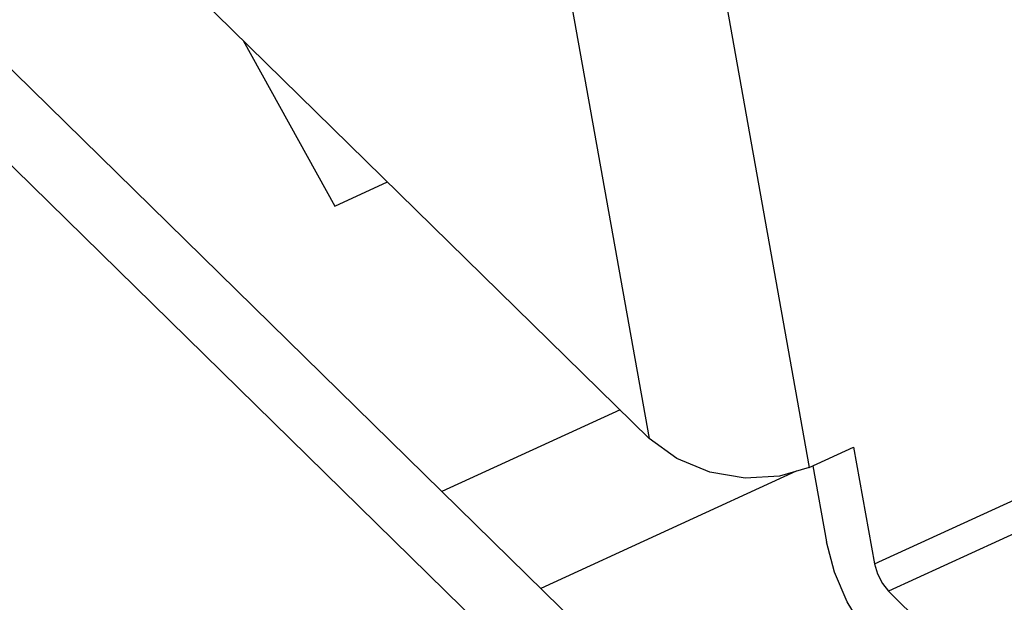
# Model space of a CAD drawing. Extents: x 0 to 594, y 0 to 420.
# Tile 71 of 119: x 529.91 to 531.69, y 112.83 to 113.89. Entities that reach past the tile are written whole.
import ezdxf

# ---------------------------------------------------------------- set-up
doc = ezdxf.new("R2010")
doc.units = 0
doc.header["$LTSCALE"] = 32.67
doc.layers.get('0').update_dxf_attribs({"linetype": 'CONTINUOUS'})
doc.layers.add('DATUM_AXIS', color=7, linetype='CONTINUOUS')
doc.layers.add('ROUNDS', color=7, linetype='CONTINUOUS')

msp = doc.modelspace()

# ---------------------------------------------------------------- linework, layer by layer
at = {"color": 9, "linetype": 'CONTINUOUS'}
for p, q in [((531.4556, 112.9038), (554.7699, 123.6081)), ((529.6528, 120.9322), (531.0491, 113.1302)), ((529.9416, 120.8799), (531.3378, 113.078)), ((532.0651, 113.1226), (531.4809, 112.8543))]:
    msp.add_line(p, q, dxfattribs=at)
at = {"color": 7, "linetype": 'CONTINUOUS'}
for p, q in [((521.8051, 122.1903), (531.0491, 113.1302)), ((530.3166, 113.8481), (530.4818, 113.5493)), ((530.4818, 113.5493), (530.5769, 113.593)), ((531.3377, 113.0779), (531.4178, 113.1147)), ((531.4178, 113.1147), (531.4556, 112.9038)), ((531.3445, 113.081), (531.3691, 112.9434)), ((531.758, 112.5827), (531.4809, 112.8543))]:
    msp.add_line(p, q, dxfattribs=at)
for points in [[(531.3377, 113.0779), (531.2843, 113.0618), (531.2225, 113.0585), (531.1586, 113.0693), (531.0988, 113.0937), (531.0491, 113.1302)], [(531.4703, 112.7456), (531.4361, 112.786), (531.4064, 112.8351), (531.3835, 112.889), (531.3691, 112.9434)], [(531.4556, 112.9038), (531.4609, 112.8856), (531.4697, 112.8683), (531.4809, 112.8543)]]:
    msp.add_lwpolyline(points, dxfattribs=at)
at = {"layer": 'DATUM_AXIS', "color": 7, "linetype": 'CONTINUOUS'}
for p, q in [((521.9127, 121.6223), (531.2425, 112.4781)), ((521.7926, 121.5671), (531.1226, 112.4227))]:
    msp.add_line(p, q, dxfattribs=at)
at = {"layer": 'ROUNDS', "color": 9, "linetype": 'CONTINUOUS'}
for p, q in [((530.9965, 113.1817), (530.6752, 113.0342)), ((531.3145, 113.0709), (530.8536, 112.8593))]:
    msp.add_line(p, q, dxfattribs=at)

doc.saveas('drawing.dxf')
